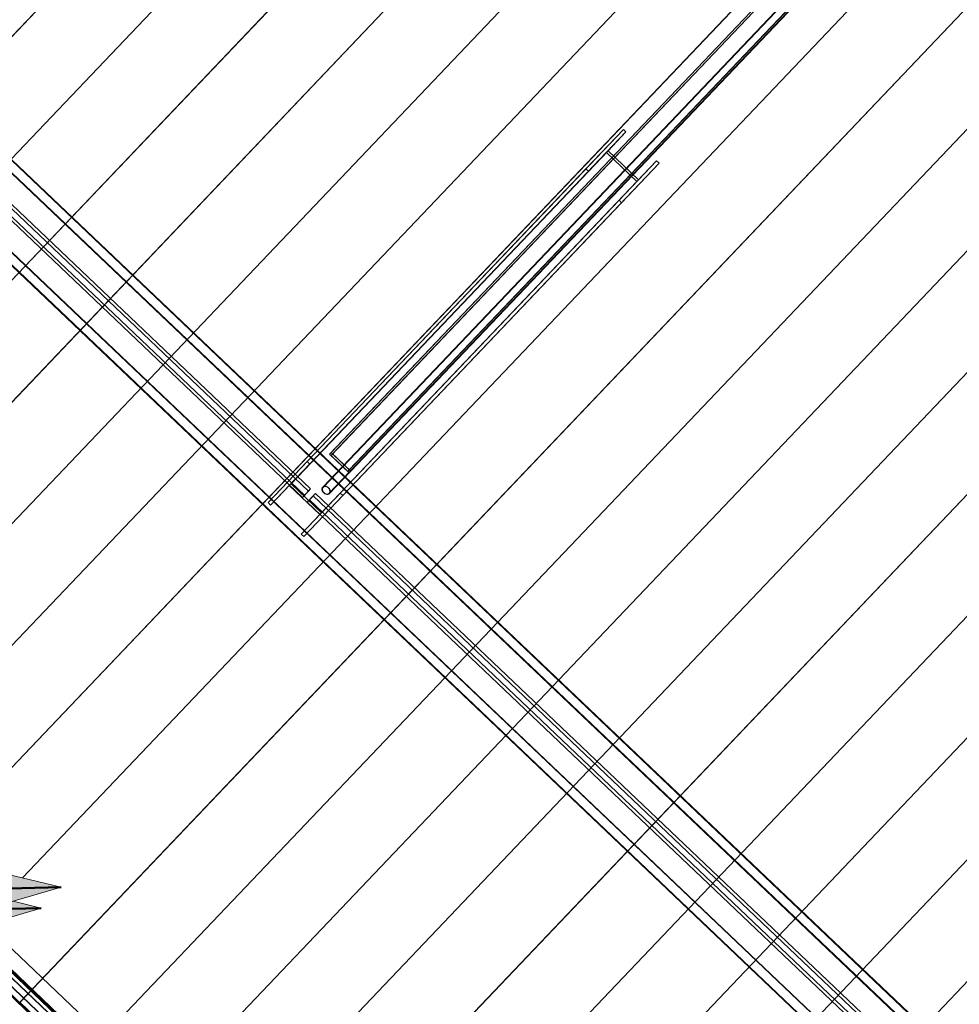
# Model space of a CAD drawing. Header units: metres. Extents: x 32343131.6 to 32343183.7, y 5699223.3 to 5699275.1.
# Tile 89 of 190: x 32343155.6 to 32343159.8, y 5699251.6 to 5699256. Entities that reach past the tile are written whole.
import ezdxf

# ---------------------------------------------------------------- set-up
doc = ezdxf.new("R2010")
doc.units = ezdxf.units.M
doc.layers.add('0-1', color=7, linetype='Continuous', lineweight=5)
doc.layers.add('A-DETL-GENF', color=7, linetype='Continuous', lineweight=18)
for name, color, linetype, lineweight, true_color in [('A-DETL-GENF-3', 5, 'Continuous', 18, 0x0000ff), ('A-DETL-GENF-4', 5, 'Continuous', 50, 0x0000ff), ('A-ROOF-1', 7, 'Continuous', 5, 0xcccccc), ('E-POWR-CNDT-1', 5, 'Continuous', 70, 0x0000ff), ('G-IMPT-1', 5, 'Continuous', 25, 0x0000ff), ('S-BEAM-1', 7, 'Continuous', 5, 0xcccccc), ('S-COLS-1', 7, 'Continuous', 5, 0xcccccc)]:
    doc.layers.add(name, color=color, linetype=linetype, lineweight=lineweight, true_color=true_color)

# ---------------------------------------------------------------- blocks, each defined once
blk = doc.blocks.new('HEB Träger - 3046105-TGA_190_LP5_GR_DA-TGA-01_G_')
at = {"layer": 'S-BEAM-1'}
for p, q in [((99.4768, -14.5229), (64.7008, 18.5623)), ((64.7023, 18.5639), (99.4783, -14.5213)), ((99.5053, -14.493), (64.7293, 18.5922)), ((99.5068, -14.4913), (64.7308, 18.5939)), ((99.2708, -14.7394), (64.4948, 18.3458)), ((99.2723, -14.7378), (64.4964, 18.3474)), ((64.5233, 18.3757), (99.2993, -14.7095)), ((99.3008, -14.7078), (64.5248, 18.3774)), ((79.1098, 4.7143), (73.3355, 10.2078)), ((79.0733, 4.6759), (73.299, 10.1694)), ((79.0829, 4.686), (73.3086, 10.1795)), ((79.1002, 4.7042), (73.3259, 10.1977)), ((79.0829, 4.686), (79.1098, 4.7143)), ((79.1098, 4.7143), (79.1002, 4.7042)), ((79.0733, 4.6759), (79.1002, 4.7042)), ((79.0733, 4.6759), (79.0829, 4.686)), ((79.095, 4.6552), (79.1219, 4.6835)), ((79.1046, 4.6653), (79.095, 4.6552)), ((79.1046, 4.6653), (79.1315, 4.6936)), ((84.8789, -0.8282), (79.1046, 4.6653)), ((79.1219, 4.6835), (79.1315, 4.6936)), ((84.8962, -0.81), (79.1219, 4.6835)), ((84.9058, -0.7999), (79.1315, 4.6936)), ((84.8693, -0.8383), (79.095, 4.6552))]:
    blk.add_line(p, q, dxfattribs=at)
blk = doc.blocks.new('Ortgang Hochpunkt1 - Ortgang Hochpunkt-3544518-TGA_190_LP5_GR_DA-TGA-01_G_')
at = {"layer": 'A-ROOF-1'}
for p, q in [((89.4753, -25.0355), (54.6993, 8.0497)), ((89.4753, -25.0355), (54.6993, 8.0497)), ((71.9457, -8.5639), (69.0968, -5.8535)), ((71.9442, -8.5637), (69.097, -5.8549)), ((71.9369, -8.5629), (69.0981, -5.8621))]:
    blk.add_line(p, q, dxfattribs=at)
blk = doc.blocks.new('Wasserleitblech1 - Wasserleitblech-3545928-TGA_190_LP5_GR_DA-TGA-01_G_')
at = {"layer": 'A-ROOF-1'}
for p, q in [((80.2375, 0.1863), (77.4231, 2.8639)), ((77.4241, 2.8644), (80.2379, 0.1873)), ((80.2344, 0.1505), (77.3879, 2.8586)), ((80.2342, 0.1518), (77.3892, 2.8585))]:
    blk.add_line(p, q, dxfattribs=at)
blk = doc.blocks.new('HE-B-Stütze - 3877068-TGA_190_LP5_GR_DA-TGA-01_G_')
at = {"layer": 'S-COLS-1'}
for p, q in [((80.5064, 6.3201), (79.0943, 4.8359)), ((80.518, 6.3091), (79.1059, 4.8248)), ((80.3391, 6.1442), (80.5064, 6.3201)), ((80.518, 6.3091), (80.438, 6.2249)), ((80.5064, 6.3201), (80.518, 6.3091)), ((80.4308, 6.2174), (79.0149, 4.7292)), ((80.438, 6.2249), (79.0225, 4.7371)), ((80.4308, 6.2174), (80.3507, 6.1332)), ((80.567, 6.0878), (80.4308, 6.2174)), ((80.438, 6.2249), (80.5742, 6.0954)), ((80.6542, 6.1795), (79.2421, 4.6952)), ((80.6658, 6.1685), (79.2537, 4.6842)), ((80.6658, 6.1685), (80.4985, 5.9926)), ((80.5742, 6.0954), (80.6542, 6.1795)), ((80.6542, 6.1795), (80.6658, 6.1685)), ((80.3391, 6.1442), (78.9199, 4.6525)), ((80.3507, 6.1332), (78.9315, 4.6415)), ((80.3507, 6.1332), (80.3391, 6.1442)), ((80.567, 6.0878), (79.1512, 4.5996)), ((80.5742, 6.0954), (79.1587, 4.6075)), ((80.4869, 6.0036), (80.567, 6.0878)), ((80.4869, 6.0036), (79.0677, 4.5119)), ((80.4985, 5.9926), (79.0793, 4.5009)), ((80.4985, 5.9926), (80.4869, 6.0036)), ((79.0943, 4.8359), (78.9199, 4.6525)), ((79.0225, 4.7371), (79.1059, 4.8248)), ((79.1059, 4.8248), (79.0943, 4.8359)), ((78.9315, 4.6415), (79.0149, 4.7292)), ((79.0149, 4.7292), (79.1512, 4.5996)), ((79.1587, 4.6075), (79.0225, 4.7371)), ((79.0793, 4.5009), (79.2537, 4.6842)), ((79.2421, 4.6952), (79.1587, 4.6075)), ((79.2537, 4.6842), (79.2421, 4.6952)), ((78.9199, 4.6525), (78.9315, 4.6415)), ((79.1512, 4.5996), (79.0677, 4.5119)), ((79.0677, 4.5119), (79.0793, 4.5009))]:
    blk.add_line(p, q, dxfattribs=at)
blk = doc.blocks.new('SHS-Stütze _EN 10210-2_ - 3877071-TGA_190_LP5_GR_DA-TGA-01_G_')
at = {"layer": 'S-COLS-1'}
for p, q in [((83.6737, 9.5767), (79.1947, 4.8688)), ((83.68, 9.5717), (79.201, 4.8638)), ((83.6809, 9.5843), (79.2019, 4.8764)), ((83.6862, 9.5783), (79.2073, 4.8704)), ((83.7616, 9.5066), (79.2826, 4.7987)), ((83.7678, 9.5016), (79.2889, 4.7937)), ((83.7553, 9.5), (79.2764, 4.7921)), ((83.7606, 9.494), (79.2817, 4.7861)), ((79.2019, 4.8764), (79.1947, 4.8688)), ((79.1947, 4.8688), (79.2817, 4.7861)), ((79.201, 4.8638), (79.2073, 4.8704)), ((79.2764, 4.7921), (79.201, 4.8638)), ((79.2889, 4.7937), (79.2019, 4.8764)), ((79.2073, 4.8704), (79.2826, 4.7987)), ((79.2826, 4.7987), (79.2764, 4.7921)), ((79.2817, 4.7861), (79.2889, 4.7937))]:
    blk.add_line(p, q, dxfattribs=at)
blk = doc.blocks.new('ARC_190_LPX_FM_Stellplätze_rvt-1-TGA_190_LP5_GR_DA-TGA-01_G_')
at = {"layer": 'S-BEAM-1'}
for p, q in [((32343153.4054, 5699253.6737), (32343161.6677, 5699262.3582)), ((32343153.4054, 5699253.6737), (32343161.6677, 5699262.3582)), ((32343153.4055, 5699253.6738), (32343161.6678, 5699262.3583)), ((32343153.4055, 5699253.6738), (32343161.6678, 5699262.3583)), ((32343153.6771, 5699253.4152), (32343161.9394, 5699262.0997)), ((32343153.6771, 5699253.4152), (32343161.9394, 5699262.0997)), ((32343153.6772, 5699253.4153), (32343161.9394, 5699262.0998)), ((32343153.6772, 5699253.4153), (32343161.9394, 5699262.0998)), ((32343153.9488, 5699253.1567), (32343162.211, 5699261.8412)), ((32343153.9488, 5699253.1567), (32343162.211, 5699261.8412)), ((32343153.9489, 5699253.1568), (32343162.2111, 5699261.8413)), ((32343153.9489, 5699253.1568), (32343162.2111, 5699261.8413)), ((32343154.2205, 5699252.8983), (32343162.4828, 5699261.5828)), ((32343154.2205, 5699252.8983), (32343162.4828, 5699261.5828)), ((32343154.2205, 5699252.8982), (32343162.4827, 5699261.5827)), ((32343154.2205, 5699252.8982), (32343162.4827, 5699261.5827)), ((32343154.4921, 5699252.6398), (32343162.7544, 5699261.3243)), ((32343154.4921, 5699252.6398), (32343162.7544, 5699261.3243)), ((32343154.4922, 5699252.6398), (32343162.7545, 5699261.3244)), ((32343154.4922, 5699252.6398), (32343162.7545, 5699261.3244)), ((32343154.7638, 5699252.3813), (32343163.0261, 5699261.0658)), ((32343154.7638, 5699252.3813), (32343163.0261, 5699261.0658)), ((32343154.7639, 5699252.3814), (32343163.0262, 5699261.0659)), ((32343154.7639, 5699252.3814), (32343163.0262, 5699261.0659)), ((32343155.0355, 5699252.1228), (32343163.2978, 5699260.8073)), ((32343155.0355, 5699252.1228), (32343163.2978, 5699260.8073)), ((32343155.0356, 5699252.1229), (32343163.2979, 5699260.8074)), ((32343155.0356, 5699252.1229), (32343163.2979, 5699260.8074)), ((32343155.5906, 5699252.1622), (32343163.5696, 5699260.5489)), ((32343155.5906, 5699252.1622), (32343163.5696, 5699260.5489)), ((32343155.5906, 5699252.1622), (32343163.5695, 5699260.5488)), ((32343155.5906, 5699252.1622), (32343163.5695, 5699260.5488)), ((32343155.5789, 5699251.6058), (32343163.8412, 5699260.2904)), ((32343155.5789, 5699251.6058), (32343163.8412, 5699260.2904)), ((32343155.579, 5699251.6059), (32343163.8413, 5699260.2905)), ((32343155.579, 5699251.6059), (32343163.8413, 5699260.2905)), ((32343155.8506, 5699251.3474), (32343164.1129, 5699260.0319)), ((32343155.8506, 5699251.3474), (32343164.1129, 5699260.0319)), ((32343155.8507, 5699251.3475), (32343164.1129, 5699260.032)), ((32343155.8507, 5699251.3475), (32343164.1129, 5699260.032)), ((32343156.1223, 5699251.0889), (32343164.3845, 5699259.7734)), ((32343156.1223, 5699251.0889), (32343164.3845, 5699259.7734)), ((32343156.1224, 5699251.089), (32343164.3846, 5699259.7735)), ((32343156.1224, 5699251.089), (32343164.3846, 5699259.7735)), ((32343156.394, 5699250.8305), (32343164.6563, 5699259.515)), ((32343156.394, 5699250.8305), (32343164.6563, 5699259.515)), ((32343156.394, 5699250.8304), (32343164.6562, 5699259.5149)), ((32343156.394, 5699250.8304), (32343164.6562, 5699259.5149)), ((32343156.6656, 5699250.5719), (32343164.9279, 5699259.2564)), ((32343156.6656, 5699250.5719), (32343164.9279, 5699259.2564)), ((32343156.6657, 5699250.572), (32343164.928, 5699259.2565)), ((32343156.6657, 5699250.572), (32343164.928, 5699259.2565)), ((32343156.9373, 5699250.3135), (32343165.1996, 5699258.998)), ((32343156.9373, 5699250.3135), (32343165.1996, 5699258.998)), ((32343156.9374, 5699250.3135), (32343165.1997, 5699258.9981)), ((32343156.9374, 5699250.3135), (32343165.1997, 5699258.9981)), ((32343157.209, 5699250.055), (32343165.4713, 5699258.7395)), ((32343157.209, 5699250.055), (32343165.4713, 5699258.7395)), ((32343157.2091, 5699250.0551), (32343165.4714, 5699258.7396)), ((32343157.2091, 5699250.0551), (32343165.4714, 5699258.7396)), ((32343157.4807, 5699249.7965), (32343165.743, 5699258.481)), ((32343157.4807, 5699249.7965), (32343165.743, 5699258.481)), ((32343157.4808, 5699249.7966), (32343165.7431, 5699258.4811)), ((32343157.4808, 5699249.7966), (32343165.7431, 5699258.4811)), ((32343157.7524, 5699249.538), (32343166.0147, 5699258.2225)), ((32343157.7524, 5699249.538), (32343166.0147, 5699258.2225)), ((32343157.7525, 5699249.5381), (32343166.0148, 5699258.2226)), ((32343157.7525, 5699249.5381), (32343166.0148, 5699258.2226)), ((32343155.579, 5699251.6059), (32343155.5789, 5699251.6058)), ((32343155.5789, 5699251.6058), (32343155.579, 5699251.6059)), ((32343155.5789, 5699251.6058), (32343155.6577, 5699251.5309)), ((32343155.6578, 5699251.5309), (32343155.579, 5699251.6059))]:
    blk.add_line(p, q, dxfattribs=at)
at = {"layer": 'S-COLS-1'}
for p, q in [((32343159.6688, 5699256.785), (32343156.9314, 5699253.9078)), ((32343159.6702, 5699256.7837), (32343156.9328, 5699253.9064)), ((32343156.9607, 5699253.8799), (32343159.698, 5699256.7572)), ((32343156.9621, 5699253.8785), (32343159.6995, 5699256.7558))]:
    blk.add_line(p, q, dxfattribs=at)
for major_axis, start_param, end_param in [((-0.0154, 0.0146), 4.712389, 7.853982), ((-0.0139, 0.0132), 4.712389, 7.853982), ((-0.0154, 0.0146), 1.570796, 4.712389), ((-0.0139, 0.0132), 1.570796, 4.712389)]:
    blk.add_ellipse((32343156.9467, 5699253.8932), major_axis=major_axis, ratio=0.755983, start_param=start_param, end_param=end_param, dxfattribs=at)
at = {"layer": 'A-ROOF-1'}
for name, p in [('Ortgang Hochpunkt1 - Ortgang Hochpunkt-3544518-TGA_190_LP5_GR_DA-TGA-01_G_', (32343086.0386, 5699257.8795)), ('Wasserleitblech1 - Wasserleitblech-3545928-TGA_190_LP5_GR_DA-TGA-01_G_', (32343077.7673, 5699249.1855))]:
    blk.add_blockref(name, p, dxfattribs=at)
at = {"layer": 'S-BEAM-1'}
blk.add_blockref('HEB Träger - 3046105-TGA_190_LP5_GR_DA-TGA-01_G_', (32343077.7673, 5699249.1855), dxfattribs=at)
at = {"layer": 'S-COLS-1'}
for name in ['SHS-Stütze _EN 10210-2_ - 3877071-TGA_190_LP5_GR_DA-TGA-01_G_', 'HE-B-Stütze - 3877068-TGA_190_LP5_GR_DA-TGA-01_G_']:
    blk.add_blockref(name, (32343077.7673, 5699249.1855), dxfattribs=at)
blk = doc.blocks.new('Symbol_Elektro_Leitung_Hoch_Runter - Zeichnung1_dwg_E-Blitz-Anschlusspunkt-7483321-TGA_190_LP5_GR_DA-TGA-01_G_')
at = {"layer": 'G-IMPT-1'}
blk.add_hatch(color=256, dxfattribs=at).paths.add_polyline_path([(0, -0.0625), (0.0162, -0.0604), (0.0313, -0.0541), (0.0442, -0.0442), (0.0541, -0.0313), (0.0604, -0.0162), (0.0625, 0), (0.0604, 0.0162), (0.0541, 0.0313), (0.0442, 0.0442), (0.0313, 0.0541), (0.0162, 0.0604), (0, 0.0625), (-0.0162, 0.0604), (-0.0313, 0.0541), (-0.0442, 0.0442), (-0.0541, 0.0313), (-0.0604, 0.0162), (-0.0625, 0), (-0.0604, -0.0162), (-0.0541, -0.0313), (-0.0442, -0.0442), (-0.0313, -0.0541), (-0.0162, -0.0604)])
blk.add_circle((0, 0), 0.0625, dxfattribs=at)
blk = doc.blocks.new('Symbol_Elektro_Leitung_Hoch_Runter - Nach unten-V31-TGA_190_LP5_GR_DA-TGA-01_G_')
at = {"layer": 'A-DETL-GENF-3'}
blk.add_hatch(color=256, dxfattribs=at).paths.add_polyline_path([(-0.4243, -0.4243), (-0.3123, -0.3596), (-0.2993, -0.337), (-0.2897, -0.3466), (-0.2078, -0.2993), (-0.2993, -0.2078), (-0.3739, -0.337)])
at = {"layer": 'A-DETL-GENF'}
for p, q in [((-0.2993, -0.2078), (-0.4243, -0.4243)), ((-0.2078, -0.2993), (-0.2993, -0.2078)), ((-0.2897, -0.3466), (-0.2078, -0.2993)), ((-0.4243, -0.4243), (-0.3123, -0.3596))]:
    blk.add_line(p, q, dxfattribs=at)
at = {"layer": 'A-DETL-GENF-4'}
for p, q in [((0, 0), (-0.0442, -0.0442)), ((-0.0442, -0.0442), (-0.4243, -0.4243))]:
    blk.add_line(p, q, dxfattribs=at)
blk.add_blockref('Symbol_Elektro_Leitung_Hoch_Runter - Zeichnung1_dwg_E-Blitz-Anschlusspunkt-7483321-TGA_190_LP5_GR_DA-TGA-01_G_', (0, 0))
blk = doc.blocks.new('Symbol_Elektro_Leitung_Hoch_Runter - Nach unten-7483331-TGA_190_LP5_GR_DA-TGA-01_G_')
at = {"layer": 'A-DETL-GENF-3'}
blk.add_hatch(color=256, dxfattribs=at).paths.add_polyline_path([(-0.4243, -0.4243), (-0.2078, -0.2993), (-0.2993, -0.2078)])
at = {"layer": 'A-DETL-GENF'}
for p, q in [((-0.2993, -0.2078), (-0.4243, -0.4243)), ((-0.2078, -0.2993), (-0.2993, -0.2078)), ((-0.4243, -0.4243), (-0.2078, -0.2993))]:
    blk.add_line(p, q, dxfattribs=at)
at = {"layer": 'A-DETL-GENF-4'}
for p, q in [((0, 0), (-0.0442, -0.0442)), ((-0.0442, -0.0442), (-0.4243, -0.4243))]:
    blk.add_line(p, q, dxfattribs=at)
blk.add_blockref('Symbol_Elektro_Leitung_Hoch_Runter - Zeichnung1_dwg_E-Blitz-Anschlusspunkt-7483321-TGA_190_LP5_GR_DA-TGA-01_G_', (0, 0))

msp = doc.modelspace()

# ---------------------------------------------------------------- linework, layer by layer
at = {"layer": 'E-POWR-CNDT-1'}
msp.add_line((32343149.40909, 5699257.58055), (32343158.01674, 5699249.3914), dxfattribs=at)

# ---------------------------------------------------------------- block references
at = {"layer": '0-1'}
msp.add_blockref('ARC_190_LPX_FM_Stellplätze_rvt-1-TGA_190_LP5_GR_DA-TGA-01_G_', (0, 0), dxfattribs=at)
at = {"layer": 'A-DETL-GENF-3', "rotation": 136.4271616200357}
for name, p in [('Symbol_Elektro_Leitung_Hoch_Runter - Nach unten-7483331-TGA_190_LP5_GR_DA-TGA-01_G_', (32343155.16398, 5699252.10546)), ('Symbol_Elektro_Leitung_Hoch_Runter - Nach unten-V31-TGA_190_LP5_GR_DA-TGA-01_G_', (32343155.07487, 5699252.01181))]:
    msp.add_blockref(name, p, dxfattribs=at)

doc.saveas('drawing.dxf')
